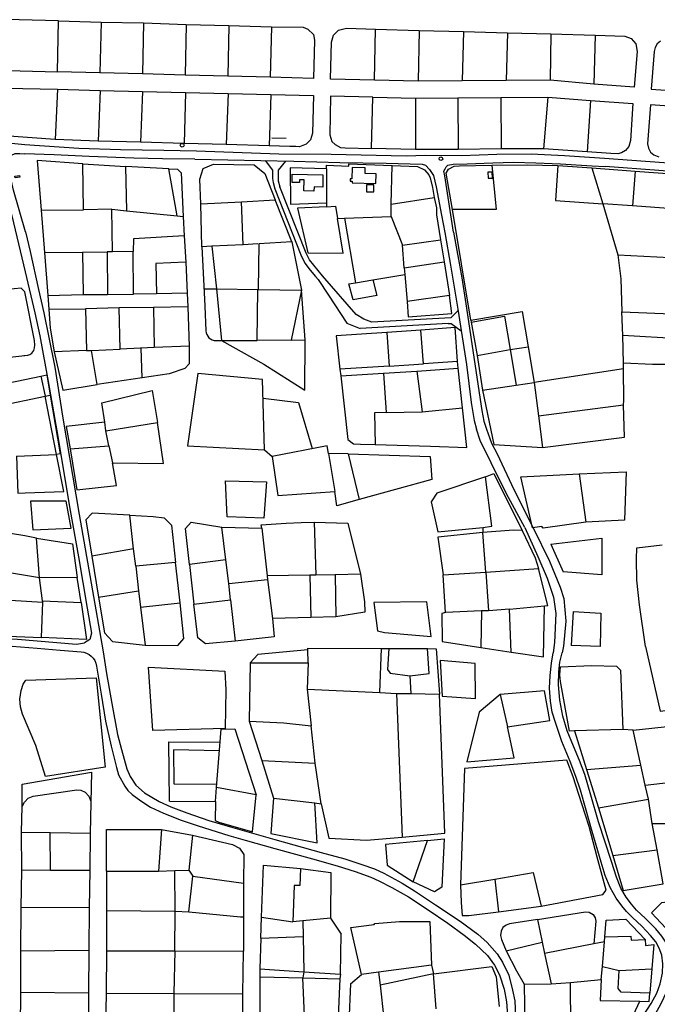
# Model space of a CAD drawing. Header units: metres. Extents: x 19327 to 24000, y 12000 to 18751.
# Tile 37 of 41: x 21747 to 22120, y 17794 to 18371. Entities that reach past the tile are written whole.
import ezdxf

# ---------------------------------------------------------------- set-up
doc = ezdxf.new("R2010")
doc.units = ezdxf.units.M
doc.layers.add('Keyplan-sh1$0$10-WEG', color=254, linetype='CONTINUOUS')
doc.layers.add('Keyplan-sh1$0$20-KAVEL', color=254, linetype='CONTINUOUS')

msp = doc.modelspace()

# ---------------------------------------------------------------- linework, layer by layer
at = {"layer": 'Keyplan-sh1$0$10-WEG'}
for p, q in [((21896.24, 18271.81), (21911.52, 18233)), ((21914.61, 18234.03), (21899.22, 18272.85)), ((21853.57, 18237.71), (21854.92, 18211.11)), ((21911.52, 18233), (21913.97, 18228.21)), ((21916.62, 18230.05), (21914.61, 18234.03)), ((21924.17, 18220.68), (21916.62, 18230.05)), ((21750.19, 18223.04), (21755.85, 18199.18)), ((21913.97, 18228.21), (21916.9, 18224.05)), ((21916.9, 18224.05), (21920.14, 18220.42)), ((21920.14, 18220.42), (21921.69, 18218.63)), ((21921.69, 18218.63), (21927.77, 18209.46)), ((21943.95, 18198.09), (21924.17, 18220.68)), ((21854.82, 18213.21), (21862.07, 18213.11)), ((21854.92, 18211.11), (21855.31, 18203.01)), ((21927.77, 18209.46), (21938.55, 18193.02)), ((22003.65, 18200.48), (21999.4, 18196.16)), ((21948.33, 18195.46), (21943.95, 18198.09)), ((21953.15, 18193.6), (21948.33, 18195.46)), ((21999.4, 18196.16), (21953.15, 18193.6)), ((21938.55, 18193.02), (21946.36, 18189.95)), ((21997.8, 18192.82), (21946.36, 18189.95)), ((21997.8, 18192.82), (21999.6, 18192.91)), ((21999.6, 18192.91), (22005.46, 18188.65)), ((21781.78, 18081.09), (21795.75, 18000.51)), ((22042.73, 18073.33), (22050.39, 18056.49)), ((22047.49, 18073.1), (22057.12, 18053.7)), ((22050.39, 18056.49), (22055.84, 18043.71)), ((22057.12, 18053.7), (22063.39, 18038.49)), ((22055.84, 18043.71), (22059.56, 18032.56)), ((22063.39, 18038.49), (22065.48, 18031.75)), ((22059.56, 18032.56), (22060.84, 18023.04)), ((22065.48, 18031.75), (22066.64, 18018.62)), ((22060.84, 18023.04), (22060.14, 18006.08)), ((22060.14, 18006.08), (22059.25, 18000)), ((21861.59, 17912.93), (21861.45, 17901.87)), ((21883.14, 17895.15), (21885.29, 17916.83)), ((21861.45, 17901.87), (21863.51, 17900.86)), ((21863.51, 17900.86), (21883.14, 17895.15))]:
    msp.add_line(p, q, dxfattribs=at)
for points in [[(21713.27, 18349.85), (21710.45, 18310.35), (21710.62, 18307.2), (21711.78, 18304.88), (21713.77, 18302.89), (21717.09, 18301.56), (21721.4, 18300.56), (21731.68, 18299.9), (21738.15, 18298.9), (21749.88, 18297.76)], [(21683.75, 18298.9), (21722.31, 18295), (21724.63, 18294.01), (21727.12, 18291.52), (21729.94, 18288.53), (21732.92, 18284.55), (21735.08, 18280.23), (21738.06, 18271.93), (21742.38, 18256), (21750.19, 18223.04)], [(21750.25, 18246.47), (21743.37, 18270.94), (21740.72, 18282.22), (21740.22, 18286.21), (21740.55, 18289.19), (21742.21, 18291.52), (21744.37, 18292.51), (21747.02, 18292.51), (21749.83, 18292.31)], [(21982.51, 18286.12), (21984.52, 18285.51), (21986.91, 18283.11), (21989.13, 18279.6), (21990.79, 18272.95), (21993.92, 18256.33), (21995.86, 18246.09)], [(22000.84, 18246.27), (21995.77, 18279.41), (21995.22, 18282), (21995.95, 18283.47), (21996.69, 18284.58), (21997.69, 18285.56)], [(21750.25, 18246.47), (21753.04, 18234.93), (21757.99, 18212.7), (21761.06, 18199.18)], [(21995.86, 18246.09), (21999.18, 18227.07), (22003.52, 18201.32)], [(22000.84, 18246.27), (22005.82, 18219.69), (22008.5, 18201.87)], [(22003.52, 18201.32), (22008.5, 18168.82), (22011.27, 18146.67), (22013.11, 18135.96), (22014.34, 18130.99)], [(22008.5, 18201.87), (22013.66, 18167.9), (22017.54, 18141.87), (22018.65, 18135.59), (22020.22, 18130.99)], [(21755.85, 18199.18), (21758.79, 18185.61), (21763.65, 18158.91), (21768.74, 18130), (21776.44, 18083.29)], [(21761.06, 18199.18), (21764.06, 18184.62), (21767.53, 18167.35), (21772.22, 18137.36), (21781.78, 18081.09)], [(22042.73, 18073.33), (22031.97, 18093.08), (22022.97, 18111.22), (22016.47, 18124.36), (22014.34, 18130.99)], [(22020.22, 18130.99), (22023.22, 18122.73), (22026.47, 18116.48), (22036.22, 18095.58), (22047.49, 18073.1)], [(21776.44, 18083.29), (21781.37, 18056.15), (21786.44, 18026.14), (21788.9, 18011.47), (21787.95, 18007.77), (21784.93, 18005.85)], [(21637.81, 18024.41), (21645.53, 18022.38), (21651.53, 18020.1), (21660.28, 18016.54), (21665.03, 18015.26), (21678.52, 18013.17), (21701.8, 18011.28), (21724.31, 18009.22), (21745.7, 18007.9), (21780.21, 18005.09), (21784.93, 18005.85)], [(22066.64, 18018.62), (22065.24, 18003.93), (22064.47, 18000)], [(21795.75, 18000.51), (21797.7, 17987.94), (21800.81, 17970.25), (21804.28, 17952.11), (21806.47, 17943.44)], [(22072.53, 17927.52), (22069.3, 17936.26), (22064.41, 17948.11), (22060.61, 17959.21), (22058.76, 17965.3), (22057.78, 17971.6), (22057.13, 17979.22), (22057.46, 17986.72), (22058.22, 17994.01), (22059.25, 18000)], [(22077.74, 17928.72), (22074.73, 17936.91), (22071.26, 17945.4), (22067.56, 17954.2), (22064.85, 17962.9), (22063.22, 17972.26), (22062.46, 17981.17), (22062.56, 17988.79), (22063.27, 17994.46), (22064.47, 18000)], [(21800.58, 17945.29), (21803.54, 17932.85), (21804.84, 17928.61), (21808.54, 17921.97), (21810.28, 17919.36), (21812.77, 17917.08), (21817.77, 17913.27), (21823.53, 17909.68), (21831.14, 17905.99), (21841.46, 17901.96), (21851.46, 17898.7), (21869.28, 17893.04)], [(21806.47, 17943.44), (21809.62, 17931.98), (21811.58, 17927.63), (21814.84, 17922.52), (21820.06, 17918.06), (21828.53, 17912.95), (21835.49, 17909.79), (21844.72, 17906.2), (21857.65, 17901.85), (21871.78, 17897.61)], [(22102.01, 17856.86), (22098.93, 17862.16), (22096.32, 17868.58), (22093.39, 17877.82), (22085.89, 17900.99), (22081.33, 17916.54), (22077.74, 17928.72)], [(22096.14, 17856.31), (22092.74, 17862.6), (22089.7, 17869.56), (22087.3, 17877.28), (22082.2, 17895.33), (22078.5, 17907.84), (22075.24, 17919.47), (22072.53, 17927.52)], [(21871.78, 17897.61), (21896.34, 17890.67), (21923.5, 17883.06), (21937.2, 17879.25), (21947.19, 17875.99), (21954.69, 17873.49), (21960.12, 17870.99), (21970.77, 17865.01), (21978.05, 17860.55)], [(21869.28, 17893.04), (21878.95, 17890.24), (21896.23, 17885.34), (21918.4, 17879.36), (21932.74, 17875.23), (21943.28, 17871.86), (21952.52, 17868.6), (21957.19, 17866.53), (21964.8, 17862.62), (21974.58, 17857.07)], [(21978.05, 17860.55), (21990.44, 17852.47), (22004.79, 17842.79), (22015.22, 17835.29), (22020.65, 17830.29), (22026.52, 17823.65), (22029.67, 17818.87), (22033.26, 17811.26), (22035.54, 17802.45), (22036.74, 17796.25)], [(21974.58, 17857.07), (21985.99, 17849.43), (21997.51, 17841.71), (22007.07, 17834.53), (22013.81, 17829.42), (22020.76, 17822.78), (22025, 17817.02), (22027.83, 17811.36), (22030.54, 17802.99), (22031.85, 17795.6)], [(22112.43, 17787.98), (22116.68, 17794.65), (22119.94, 17800.63), (22122, 17806.18), (22123.31, 17812.27), (22123.52, 17817.82), (22122.87, 17822.93), (22121.24, 17827.06), (22119.29, 17830.65), (22116.24, 17834.35), (22111.24, 17839.89), (22105.7, 17845), (22102.12, 17848.48), (22099.51, 17851.75), (22096.14, 17856.31)], [(22119.28, 17788.52), (22122.55, 17794.65), (22125.81, 17801.61), (22128.2, 17808.68), (22128.96, 17814.45), (22128.74, 17820.43), (22127.33, 17825.76), (22125.7, 17829.89), (22122.98, 17834.13), (22119.39, 17838.26), (22113.42, 17844.35), (22108.09, 17849.25), (22105.05, 17852.73), (22102.01, 17856.86)], [(22036.74, 17796.25), (22037.26, 17786.98), (22037.81, 17765.67), (22038.24, 17733.91)], [(22031.85, 17795.6), (22032.48, 17787.53), (22032.81, 17774.8), (22033.35, 17751.86), (22033.46, 17734.02)]]:
    msp.add_lwpolyline(points, dxfattribs=at)
for points in [[(21855.31, 18202.94), (21855.88, 18188.62, 0.403971), (21861.91, 18182.86), (21865.02, 18182.88)], [(21638.62, 18019.89), (21657.54, 18013.16), (21662.76, 18011.25), (21681.57, 18007.16), (21691.58, 18006.72), (21713.25, 18005.46), (21737.63, 18004.33), (21757.14, 18002.64), (21770.65, 18001.52), (21782.85, 18000.56, -0.344707), (21791.94, 17992.24), (21794.69, 17975.68), (21797.23, 17959.96), (21800.58, 17945.29)]]:
    msp.add_lwpolyline(points, format="xyb", dxfattribs=at)
at = {"layer": 'Keyplan-sh1$0$20-KAVEL'}
for p, q in [((21768.98, 18340.26), (21769.67, 18370.07)), ((21769.67, 18370.07), (21794.66, 18369.34)), ((21794.66, 18369.34), (21793.93, 18339.65)), ((21794.66, 18369.34), (21819.49, 18368.86)), ((21819.49, 18368.86), (21818.81, 18338.99)), ((21819.49, 18368.86), (21844.46, 18368.05)), ((21844.46, 18368.05), (21843.8, 18338.38)), ((21844.46, 18368.05), (21869.31, 18367.43)), ((21869.31, 18367.43), (21868.87, 18337.7)), ((21869.31, 18367.43), (21894.33, 18366.7)), ((21894.33, 18366.7), (21893.66, 18337.16)), ((21954.62, 18335.46), (21955.23, 18365.18)), ((21955.23, 18365.18), (21980.8, 18364.54)), ((21980.8, 18364.54), (21980.15, 18334.81)), ((21980.8, 18364.54), (22006.69, 18363.9)), ((22006.69, 18363.9), (22006.03, 18334.95)), ((22006.69, 18363.9), (22032.47, 18363.1)), ((22032.47, 18363.1), (22031.67, 18335.18)), ((22032.47, 18363.1), (22057.98, 18362.43)), ((22057.98, 18362.43), (22057.45, 18335.41)), ((22057.98, 18362.43), (22083.9, 18361.75)), ((22083.9, 18361.75), (22083.05, 18333.11)), ((22120.2, 18356.65), (22118.9, 18354.51)), ((22122.09, 18358.28), (22120.2, 18356.65)), ((22118.32, 18352.08), (22116.63, 18330.13)), ((22118.9, 18354.51), (22118.32, 18352.08)), ((21793.93, 18339.65), (21768.98, 18340.26)), ((21818.81, 18338.99), (21793.93, 18339.65)), ((21843.8, 18338.38), (21818.81, 18338.99)), ((21868.87, 18337.7), (21843.8, 18338.38)), ((21893.66, 18337.16), (21868.87, 18337.7)), ((21980.15, 18334.81), (21954.62, 18335.46)), ((22006.03, 18334.95), (21980.15, 18334.81)), ((22031.67, 18335.18), (22006.03, 18334.95)), ((22057.45, 18335.41), (22031.67, 18335.18)), ((22083.05, 18333.11), (22057.45, 18335.41)), ((21738.57, 18330.72), (21768.99, 18330.02)), ((21768.99, 18330.02), (21767.68, 18300.7)), ((21768.99, 18330.02), (21794, 18329.4)), ((21794, 18329.4), (21792.96, 18299.56)), ((21794, 18329.4), (21818.81, 18328.69)), ((21818.81, 18328.69), (21817.74, 18298.98)), ((21818.81, 18328.69), (21844.06, 18328.08)), ((21844.06, 18328.08), (21843.21, 18298.3)), ((21844.06, 18328.08), (21869.04, 18327.65)), ((21869.04, 18327.65), (21867.89, 18297.63)), ((21869.04, 18327.65), (21893.9, 18326.91)), ((21893.9, 18326.91), (21892.95, 18296.87)), ((22116.63, 18330.13), (22146.55, 18327.88)), ((21952.97, 18295.37), (21953.78, 18325.36)), ((21953.78, 18325.36), (21978.62, 18324.83)), ((21978.62, 18324.83), (22003.46, 18324.93)), ((21978.62, 18324.83), (21978.62, 18294.72)), ((22003.46, 18324.93), (22028.71, 18325.2)), ((22003.46, 18324.93), (22003.66, 18294.84)), ((22028.71, 18325.2), (22056.24, 18325.34)), ((22028.71, 18325.2), (22028.84, 18295.1)), ((22056.24, 18325.34), (22053.69, 18295.23)), ((22056.24, 18325.34), (22081.22, 18323.55)), ((22081.22, 18323.55), (22079.14, 18293.4)), ((21767.68, 18300.7), (21737.95, 18302.84)), ((21792.96, 18299.56), (21767.68, 18300.7)), ((21817.74, 18298.98), (21792.96, 18299.56)), ((21843.21, 18298.3), (21817.74, 18298.98)), ((21867.89, 18297.63), (21843.21, 18298.3)), ((21892.95, 18296.87), (21867.89, 18297.63)), ((21894.61, 18301.61), (21903.01, 18301.46)), ((21978.62, 18294.72), (21952.97, 18295.37)), ((22003.66, 18294.84), (21978.62, 18294.72)), ((22028.84, 18295.1), (22003.66, 18294.84)), ((22053.69, 18295.23), (22028.84, 18295.1)), ((22079.14, 18293.4), (22053.69, 18295.23)), ((21783.81, 18286.33), (21808.97, 18284.81)), ((21784.27, 18259.51), (21783.81, 18286.33)), ((21890.64, 18288.25), (21894.95, 18282.74)), ((21902.56, 18287.98), (21898.28, 18282.69)), ((21808.97, 18284.81), (21809.39, 18258.89)), ((21834.18, 18283.53), (21808.97, 18284.81)), ((21839.2, 18255.98), (21834.18, 18283.53)), ((21894.95, 18282.74), (21894.97, 18277.81)), ((21898.28, 18282.69), (21898.35, 18276.36)), ((21926.63, 18283.4), (21926.48, 18263.5)), ((21964.36, 18262.84), (21965.01, 18285.32)), ((22062, 18285.42), (22081.92, 18283.94)), ((22081.92, 18283.94), (22107.2, 18282.09)), ((22081.92, 18283.94), (22088.39, 18262.91)), ((22107.2, 18282.09), (22105.72, 18261.78)), ((21894.97, 18277.81), (21895.26, 18275.46)), ((21895.26, 18275.46), (21896.24, 18271.81)), ((21898.35, 18276.36), (21899.22, 18272.85)), ((21852.9, 18262.95), (21876.77, 18264.16)), ((21876.77, 18264.16), (21896.5, 18265.26)), ((21877.75, 18239.02), (21876.77, 18264.16)), ((21906.34, 18240.7), (21896.5, 18265.26)), ((21926.48, 18263.5), (21926.59, 18261.24)), ((21964.36, 18262.84), (21989.67, 18266.56)), ((21759.42, 18259.21), (21784.27, 18259.51)), ((21759.42, 18259.21), (21761.46, 18234.39)), ((21800.95, 18259.78), (21784.27, 18259.51)), ((21800.95, 18259.78), (21809.39, 18258.89)), ((21801.31, 18234.79), (21800.95, 18259.78)), ((21809.39, 18258.89), (21839.2, 18255.98)), ((21964.34, 18255.6), (21964.36, 18262.84)), ((22010.99, 18194.76), (22000.38, 18259.66)), ((22105.72, 18261.78), (22088.39, 18262.91)), ((22088.39, 18262.91), (22097.05, 18233.17)), ((22129.39, 18260.07), (22105.72, 18261.78)), ((21839.2, 18255.98), (21842.68, 18255.6)), ((21842.68, 18255.6), (21843.22, 18244.15)), ((21933.01, 18254.45), (21937.09, 18254.64)), ((21937.09, 18254.64), (21964.34, 18255.6)), ((21937.09, 18254.64), (21943.61, 18216.68)), ((21964.34, 18255.6), (21971.14, 18238.7)), ((21843.22, 18244.15), (21844.16, 18228.72)), ((21906.34, 18240.7), (21886.94, 18239.57)), ((21906.34, 18240.7), (21911.84, 18212.43)), ((21971.14, 18238.7), (21993.33, 18241.81)), ((21993.33, 18241.81), (21995.42, 18229.07)), ((21761.46, 18234.39), (21783.67, 18234.66)), ((21761.46, 18234.39), (21763.48, 18209.25)), ((21783.67, 18234.66), (21798.15, 18234.79)), ((21783.67, 18234.66), (21784.07, 18209.76)), ((21798.15, 18234.79), (21798.27, 18209.84)), ((21801.31, 18234.79), (21798.15, 18234.79)), ((21813.42, 18234.97), (21801.31, 18234.79)), ((21813.5, 18210.09), (21813.42, 18234.97)), ((21877.75, 18239.02), (21859.41, 18238.22)), ((21859.41, 18238.22), (21862.07, 18213.11)), ((21886.44, 18239.54), (21877.75, 18239.02)), ((21886.94, 18239.57), (21886.46, 18212.75)), ((21972.04, 18225.4), (21971.14, 18238.7)), ((21844.16, 18228.72), (21844.93, 18210.63)), ((21972.04, 18225.4), (21995.42, 18229.07)), ((21995.42, 18229.07), (21998.53, 18209.26)), ((22097.05, 18233.17), (22127.66, 18231.42)), ((21972.04, 18225.4), (21972.43, 18221.53)), ((21943.61, 18216.68), (21953.6, 18218.42)), ((21953.6, 18218.42), (21972.43, 18221.53)), ((21972.43, 18221.53), (21973.72, 18205.66)), ((21862.07, 18213.11), (21886.46, 18212.75)), ((21862.07, 18213.11), (21865.02, 18182.88)), ((21885.9, 18182.98), (21886.3, 18212.79)), ((21886.46, 18212.75), (21911.84, 18212.43)), ((21911.98, 18212.38), (21905.79, 18183.19)), ((21914.01, 18183.24), (21911.98, 18212.38)), ((21763.48, 18209.25), (21784.07, 18209.76)), ((21763.48, 18209.25), (21764.06, 18201.28)), ((21784.07, 18209.76), (21798.27, 18209.84)), ((21798.27, 18209.84), (21813.5, 18210.09)), ((21826.98, 18210.31), (21813.5, 18210.09)), ((21844.93, 18210.63), (21826.98, 18210.31)), ((21844.93, 18210.63), (21845.32, 18202.54)), ((21998.53, 18209.26), (21973.72, 18205.66)), ((21764.06, 18201.28), (21785.49, 18201.4)), ((21805.26, 18201.97), (21785.49, 18201.4)), ((21785.49, 18201.4), (21785.96, 18177.09)), ((21825.29, 18202.24), (21805.26, 18201.97)), ((21805.85, 18177.88), (21805.26, 18201.97)), ((21845.32, 18202.54), (21825.29, 18202.24)), ((21825.29, 18202.24), (21825.73, 18178.73)), ((22099.45, 18199.74), (22136.69, 18198.23)), ((22100, 18185.9), (22099.45, 18199.74)), ((22010.99, 18194.76), (22011.17, 18193.66)), ((21981.75, 18188.95), (21961.9, 18187.59)), ((21983.26, 18169.22), (21981.75, 18188.95)), ((22011.17, 18193.66), (22014.68, 18174.09)), ((21865.02, 18182.88), (21885.9, 18182.98)), ((21905.79, 18183.19), (21885.9, 18182.98)), ((21905.79, 18183.19), (21914.01, 18183.24)), ((21961.9, 18187.59), (21963.31, 18167.79)), ((22134.01, 18183.75), (22100, 18185.9)), ((22100.4, 18169.54), (22100, 18185.9)), ((21785.96, 18177.09), (21767.13, 18176.32)), ((21785.96, 18177.09), (21788.94, 18177.12)), ((21788.94, 18177.12), (21805.85, 18177.88)), ((21825.73, 18178.73), (21805.85, 18177.88)), ((22014.68, 18174.09), (22034.19, 18177.57)), ((22034.19, 18177.57), (22044.57, 18179.26)), ((22034.19, 18177.57), (22037.67, 18156.82)), ((22044.57, 18179.26), (22048.14, 18158.23)), ((21721.32, 18171.05), (21749.94, 18174.08)), ((21749.32, 18174.02), (21749.94, 18174.08)), ((22014.68, 18174.09), (22017.86, 18153.83)), ((21963.31, 18167.79), (21934.37, 18166.1)), ((21934.37, 18166.1), (21934.89, 18162.18)), ((21959.98, 18163.84), (21979.54, 18164.95)), ((21963.31, 18167.79), (21983.26, 18169.22)), ((21979.54, 18164.95), (22003.7, 18166.61)), ((21979.54, 18164.95), (21982.49, 18141.13)), ((22003.33, 18170.67), (21983.26, 18169.22)), ((22003.7, 18166.61), (22003.33, 18170.67)), ((22006.1, 18143.53), (22003.7, 18166.61)), ((22100.51, 18166.29), (22048.14, 18158.23)), ((22100.51, 18166.29), (22100.4, 18169.54)), ((22100.59, 18147.67), (22100.51, 18166.29)), ((21726.59, 18155.21), (21750, 18160.12)), ((21750, 18160.12), (21759.4, 18162.01)), ((21759.4, 18162.01), (21762.81, 18162.87)), ((21759.4, 18162.01), (21761.81, 18150.31)), ((21762.81, 18162.87), (21764.82, 18150.95)), ((21934.89, 18162.18), (21959.98, 18163.84)), ((21959.98, 18163.84), (21961.44, 18140.73)), ((22017.86, 18153.83), (22037.67, 18156.82)), ((22037.67, 18156.82), (22048.14, 18158.23)), ((22048.14, 18158.23), (22050.7, 18138.86)), ((21729.07, 18143.38), (21761.81, 18150.31)), ((21761.81, 18150.31), (21764.82, 18150.95)), ((21768.39, 18116.22), (21761.81, 18150.31)), ((21764.82, 18150.95), (21770.61, 18116.47)), ((21889.4, 18149.08), (21910.26, 18146.65)), ((22100.54, 18145.23), (22100.59, 18147.67)), ((21910.26, 18146.65), (21918.22, 18119.59)), ((21982.49, 18141.13), (22006.1, 18143.53)), ((22050.7, 18138.86), (22100.54, 18145.23)), ((22101.11, 18126.25), (22100.54, 18145.23)), ((21961.44, 18140.73), (21982.49, 18141.13)), ((22050.7, 18138.86), (22053.11, 18120.19)), ((21797.45, 18130.08), (21796.7, 18135.08)), ((21797.45, 18130.08), (21827.6, 18134.95)), ((21799.11, 18121.29), (21797.45, 18130.08)), ((22053.11, 18120.19), (22101.11, 18126.25)), ((21776.5, 18119.42), (21799.11, 18121.29)), ((21799.11, 18121.29), (21801.24, 18111.17)), ((21890.18, 18118.92), (21894.66, 18115.01)), ((21744.99, 18115.14), (21768.39, 18116.22)), ((21770.61, 18116.47), (21768.39, 18116.22)), ((21927.82, 18116.73), (21931.44, 18094.44)), ((21939.27, 18116.47), (21927.82, 18116.73)), ((21939.27, 18116.47), (21945.7, 18089.7)), ((22074.41, 18104.88), (22078.34, 18076.45)), ((21813.64, 18060.79), (21811.32, 18080.61)), ((21865.24, 18073.59), (21888.61, 18073)), ((21867.64, 18054.45), (21865.24, 18073.59)), ((21888.61, 18073), (21891.88, 18045.05)), ((21919.41, 18076.57), (21920.36, 18045.48)), ((22018.09, 18073.43), (22018.13, 18070.54)), ((21749.87, 18068.46), (21741.51, 18069.85)), ((21756.83, 18067.19), (21749.87, 18068.46)), ((21758.56, 18043.86), (21756.83, 18067.19)), ((22018.13, 18070.54), (21991.72, 18067.76)), ((21991.72, 18067.76), (21994.92, 18045.57)), ((22036, 18071.82), (22018.13, 18070.54)), ((22019.87, 18047.2), (22018.13, 18070.54)), ((22041.11, 18071.7), (22036, 18071.82)), ((22041.11, 18071.7), (22048.77, 18055.56)), ((22057.84, 18063.53), (22087.76, 18067.17)), ((22087.76, 18067.17), (22087.76, 18045.69)), ((22057.84, 18063.53), (22065.08, 18047.44)), ((22108.04, 18054.9), (22108.32, 18061.47)), ((22108.32, 18061.47), (22123.12, 18063.29)), ((21813.64, 18060.79), (21789.18, 18056.56)), ((21789.18, 18056.56), (21793.01, 18032.58)), ((21814.96, 18050.69), (21813.64, 18060.79)), ((22048.77, 18055.56), (22050.74, 18049.29)), ((21838.2, 18052.86), (21814.96, 18050.69)), ((21814.96, 18050.69), (21816.57, 18036.28)), ((21840.88, 18029.22), (21838.2, 18052.86)), ((21867.64, 18054.45), (21846.32, 18051.73)), ((21846.32, 18051.73), (21848.95, 18028.5)), ((21869.34, 18040.5), (21867.64, 18054.45)), ((22108.32, 18042.46), (22108.04, 18054.9)), ((21758.56, 18043.86), (21742.05, 18046.66)), ((21780.52, 18044.11), (21758.56, 18043.86)), ((21760.27, 18030.44), (21758.56, 18043.86)), ((21782.98, 18029.51), (21780.52, 18044.11)), ((21916.71, 18045.48), (21891.88, 18045.05)), ((21891.88, 18045.05), (21892.02, 18042.99)), ((21916.71, 18045.48), (21917.35, 18020.66)), ((21920.36, 18045.48), (21916.71, 18045.48)), ((21931.59, 18045.65), (21920.36, 18045.48)), ((21946.45, 18046.12), (21931.59, 18045.65)), ((21931.59, 18045.65), (21932.06, 18021.15)), ((21994.92, 18045.57), (22019.87, 18047.2)), ((21996.31, 18023.62), (21994.92, 18045.57)), ((22019.87, 18047.2), (22050.74, 18049.29)), ((22019.87, 18047.2), (22021.38, 18024.66)), ((22056.19, 18027.68), (22050.74, 18049.29)), ((22087.76, 18045.69), (22065.08, 18047.44)), ((21869.34, 18040.5), (21892.02, 18042.99)), ((21870.29, 18030.94), (21869.34, 18040.5)), ((21892.02, 18042.99), (21894.85, 18020.14)), ((22109.85, 18028.06), (22108.32, 18042.46)), ((21793.01, 18032.58), (21816.57, 18036.28)), ((21816.57, 18036.28), (21817.71, 18026.72)), ((21741.3, 18030.91), (21760.4, 18029.72)), ((21759.62, 18008.95), (21760.4, 18029.72)), ((21760.4, 18029.72), (21760.27, 18030.44)), ((21760.27, 18030.44), (21782.98, 18029.51)), ((21817.71, 18026.72), (21840.88, 18029.22)), ((21817.71, 18026.72), (21820.35, 18004.42)), ((21848.95, 18028.5), (21870.29, 18030.94)), ((21870.29, 18030.94), (21873.12, 18006.81)), ((21985.21, 18029.86), (21954.36, 18029.46)), ((22033.73, 18025.63), (22054.22, 18027.45)), ((22053.52, 17997.72), (22054.22, 18027.45)), ((22054.22, 18027.45), (22056.19, 18027.68)), ((22113.34, 18003.59), (22109.85, 18028.06)), ((21932.06, 18021.15), (21917.35, 18020.66)), ((21996.31, 18023.62), (21994.14, 18023)), ((21994.14, 18023), (21994.22, 18006.55)), ((22017.25, 18024.48), (21996.31, 18023.62)), ((22017.25, 18024.48), (22016.97, 18003.18)), ((22021.38, 18024.66), (22017.25, 18024.48)), ((22033.73, 18025.63), (22021.38, 18024.66)), ((22034.7, 18000.3), (22033.73, 18025.63)), ((22071.05, 18024.2), (22069.89, 18004.34)), ((22071.05, 18024.2), (22087.18, 18023.27)), ((22087.18, 18023.27), (22086.83, 18003.64)), ((21917.35, 18020.66), (21894.85, 18020.14)), ((21740.26, 18009.75), (21759.62, 18008.95)), ((21994.22, 18006.55), (22016.97, 18003.18)), ((22086.83, 18003.64), (22069.89, 18004.34)), ((21915.79, 17994.05), (21915.62, 18001.68)), ((21957.73, 17976.76), (21958.77, 18002.48)), ((21958.77, 18002.48), (21963.05, 18002.48)), ((21963.05, 18002.48), (21985.72, 18002.46)), ((22016.97, 18003.18), (22034.7, 18000.3)), ((22034.7, 18000.3), (22053.52, 17997.72)), ((21881.88, 17994.05), (21881.34, 17959.9)), ((21881.88, 17994.05), (21915.79, 17994.05)), ((21915.79, 17994.05), (21915.24, 17978.71)), ((22013.83, 17973.22), (22013.61, 17993.66)), ((21975.36, 17986.59), (21975.9, 17976.15)), ((21747.87, 17977.83), (21748.96, 17981.57)), ((21748.96, 17981.57), (21750.51, 17983.91)), ((21750.51, 17983.91), (21791.61, 17985.31)), ((21791.61, 17985.31), (21797.06, 17933.11)), ((21746.93, 17972.85), (21747.87, 17977.83)), ((21915.24, 17978.71), (21957.73, 17976.76)), ((21915.24, 17978.71), (21917.52, 17957.18)), ((21957.73, 17976.76), (21967.54, 17976.15)), ((21967.54, 17976.15), (21970.92, 17892.05)), ((21967.54, 17976.15), (21975.9, 17976.15)), ((21975.9, 17976.15), (21992.64, 17975.83)), ((22028.15, 17975.6), (22032.5, 17956.67)), ((21747.4, 17968.33), (21746.93, 17972.85)), ((21748.49, 17964.12), (21747.4, 17968.33)), ((21756.43, 17945.74), (21748.49, 17964.12)), ((21881.34, 17959.9), (21888.72, 17936.96)), ((21867.3, 17955.61), (21824.81, 17954.41)), ((21862.21, 17921.02), (21864.83, 17955.28)), ((21864.83, 17955.28), (21872.83, 17955.47)), ((21872.83, 17955.47), (21885.29, 17916.83)), ((21919.9, 17935.33), (21917.52, 17957.18)), ((22099.98, 17955.15), (22071.73, 17954.28)), ((22071.73, 17954.28), (22078.74, 17931.66)), ((22106.12, 17954.61), (22099.98, 17955.15)), ((22110.57, 17934.27), (22106.12, 17954.61)), ((21834.3, 17947.94), (21864.25, 17947.61)), ((21834.63, 17913.14), (21834.3, 17947.94)), ((21761.96, 17927.51), (21756.43, 17945.74)), ((21863.86, 17942.61), (21837.02, 17943.15)), ((21837.02, 17943.15), (21837.13, 17923.25)), ((21888.72, 17936.96), (21895.45, 17914.88)), ((21888.72, 17936.96), (21919.9, 17935.33)), ((21923.49, 17911.62), (21919.9, 17935.33)), ((22078.74, 17931.66), (22110.57, 17934.27)), ((22113.18, 17922.53), (22110.57, 17934.27)), ((21748.4, 17923.14), (21788.94, 17930.13)), ((21797.06, 17933.11), (21761.96, 17927.51)), ((21788.94, 17930.13), (21788.1, 17894.44)), ((22078.74, 17931.66), (22085.8, 17909.15)), ((21748.33, 17909.9), (21748.4, 17923.14)), ((21837.13, 17923.25), (21862.36, 17923.04)), ((22113.18, 17922.53), (22138.28, 17925.35)), ((21754.74, 17915.97), (21780.39, 17919.78)), ((21780.39, 17919.78), (21782.78, 17919.56)), ((21782.78, 17919.56), (21785.17, 17918.37)), ((21785.17, 17918.37), (21787.34, 17915.97)), ((21861.59, 17912.93), (21862.21, 17921.02)), ((21885.29, 17916.83), (21862.21, 17921.02)), ((22115.03, 17914.37), (22113.18, 17922.53)), ((21748.33, 17909.9), (21749.77, 17912.53)), ((21749.77, 17912.53), (21751.92, 17914.79)), ((21751.92, 17914.79), (21754.74, 17915.97)), ((21787.34, 17915.97), (21788.54, 17913.04)), ((21834.63, 17913.14), (21861.59, 17912.93)), ((21895.45, 17914.88), (21919.69, 17912.06)), ((21919.69, 17912.06), (21923.49, 17911.62)), ((22085.8, 17909.15), (22115.03, 17914.37)), ((22117.25, 17899.96), (22115.03, 17914.37)), ((21748.02, 17894.94), (21748.33, 17909.9)), ((22085.8, 17909.15), (22094.21, 17881.26)), ((22117.25, 17899.96), (22147.02, 17899.96)), ((22120.07, 17884.63), (22117.25, 17899.96)), ((21748.02, 17894.94), (21764.85, 17894.77)), ((21748.09, 17872.78), (21748.02, 17894.94)), ((21764.96, 17872.58), (21764.85, 17894.77)), ((21764.85, 17894.77), (21788.1, 17894.44)), ((21788.1, 17894.44), (21787.99, 17872.47)), ((21830.01, 17896.5), (21828.16, 17872.03)), ((21830.01, 17896.5), (21848.09, 17893.13)), ((21848.09, 17893.13), (21845.89, 17872.73)), ((21848.09, 17893.13), (21871.46, 17887.76)), ((21977.21, 17865.77), (21985.68, 17890.02)), ((21871.46, 17887.76), (21875.56, 17885.59)), ((21875.56, 17885.59), (21878.24, 17881.8)), ((22094.21, 17881.26), (22120.07, 17884.63)), ((22123.44, 17865.81), (22120.07, 17884.63)), ((21878.24, 17881.8), (21877.97, 17865.13)), ((21747.71, 17850.69), (21748.09, 17872.78)), ((21764.96, 17872.58), (21748.09, 17872.78)), ((21787.99, 17872.47), (21764.96, 17872.58)), ((21787.99, 17872.47), (21787.67, 17850.76)), ((21797.74, 17872.03), (21797.79, 17849.09)), ((21797.74, 17872.03), (21828.16, 17872.03)), ((21828.16, 17872.03), (21837.84, 17872.47)), ((21837.84, 17872.47), (21845.89, 17872.73)), ((21837.89, 17848.76), (21837.84, 17872.47)), ((21845.89, 17872.73), (21848.24, 17869.15)), ((21911.32, 17873.62), (21929.14, 17871.23)), ((21929.14, 17871.23), (21928.96, 17844.49)), ((21846.04, 17848.22), (21848.24, 17869.15)), ((21848.24, 17869.15), (21877.97, 17865.13)), ((21877.97, 17865.13), (21877.88, 17845.28)), ((22005.07, 17864.17), (22025.06, 17867.33)), ((22025.06, 17867.33), (22027.24, 17848.19)), ((21747.68, 17825.54), (21747.71, 17850.69)), ((21787.67, 17850.76), (21747.71, 17850.69)), ((21787.67, 17850.76), (21787.45, 17825.74)), ((21797.79, 17849.09), (21797.68, 17825.38)), ((21797.79, 17849.09), (21837.89, 17848.76)), ((21837.67, 17825.49), (21837.89, 17848.76)), ((21837.89, 17848.76), (21846.04, 17848.22)), ((21846.04, 17848.22), (21876.14, 17845.39)), ((22027.24, 17848.19), (22052.23, 17851.56)), ((21876.14, 17845.39), (21877.88, 17845.28)), ((21877.88, 17845.28), (21877.88, 17825.27)), ((21888.17, 17832.95), (21888.5, 17845.24)), ((21888.5, 17845.24), (21906.86, 17842.52)), ((21912.74, 17843), (21906.86, 17842.52)), ((21928.96, 17844.49), (21912.74, 17843)), ((21912.74, 17843), (21912.96, 17833.92)), ((21928.96, 17844.49), (21935.06, 17835.14)), ((22050.05, 17843.8), (22052.87, 17830.43)), ((21888.17, 17832.95), (21887.57, 17814.96)), ((21888.17, 17832.95), (21912.96, 17833.92)), ((21912.96, 17833.92), (21913.25, 17813.14)), ((21934.8, 17811.71), (21935.06, 17835.14)), ((22089.27, 17830.75), (22083.08, 17829.45)), ((22088.19, 17816.29), (22089.27, 17830.75)), ((22089.27, 17830.75), (22089.6, 17833.69)), ((21747.56, 17801.04), (21747.68, 17825.54)), ((21747.68, 17825.54), (21787.45, 17825.74)), ((21787.45, 17825.74), (21787.23, 17800.73)), ((21797.68, 17825.38), (21797.47, 17800.61)), ((21797.68, 17825.38), (21837.67, 17825.49)), ((21837.67, 17825.49), (21837.24, 17800.39)), ((21837.67, 17825.49), (21877.88, 17825.27)), ((21877.66, 17800.29), (21877.88, 17825.27)), ((22031.68, 17825.53), (22052.87, 17830.43)), ((22052.87, 17830.43), (22054.28, 17823.9)), ((22083.08, 17829.45), (22054.28, 17823.9)), ((22054.28, 17823.9), (22058.19, 17806.07)), ((21887.57, 17814.96), (21913.25, 17813.14)), ((21887.57, 17814.96), (21887.57, 17810.28)), ((21988.07, 17817.05), (21989.12, 17811.93)), ((22087.43, 17808.57), (22088.19, 17816.29)), ((22088.19, 17816.29), (22097.97, 17813.9)), ((22097.97, 17813.9), (22117.09, 17814.98)), ((22117.09, 17814.98), (22115.79, 17800.63)), ((21887.57, 17810.28), (21887.46, 17788.2)), ((21887.57, 17810.28), (21912.78, 17809.63)), ((21913.25, 17813.14), (21912.78, 17809.63)), ((21912.78, 17809.63), (21934.41, 17808.98)), ((21913.65, 17787.55), (21912.78, 17809.63)), ((21913.25, 17813.14), (21934.8, 17811.71)), ((21934.8, 17811.71), (21934.41, 17808.98)), ((21940.54, 17806.17), (21946.99, 17811.61)), ((21957.1, 17812.92), (21946.99, 17811.61)), ((21957.1, 17812.92), (21957.93, 17805.41)), ((21989.12, 17811.93), (21957.93, 17805.41)), ((21990.85, 17791.38), (21989.12, 17811.93)), ((22069.39, 17806.94), (22087.43, 17808.57)), ((21940.54, 17806.17), (21939.56, 17783.55)), ((21957.93, 17805.41), (21960.21, 17785.83)), ((22042.33, 17805.96), (22058.19, 17806.07)), ((22042.33, 17805.96), (22042.69, 17779.13)), ((22058.19, 17806.07), (22069.39, 17806.94)), ((22069.53, 17779.56), (22069.39, 17806.94)), ((21747.34, 17776.18), (21747.56, 17801.04)), ((21787.23, 17800.73), (21747.56, 17801.04)), ((21787.23, 17800.73), (21787.09, 17775.8)), ((21797.47, 17800.61), (21797.14, 17775.38)), ((21797.47, 17800.61), (21837.24, 17800.39)), ((21837.24, 17800.39), (21877.66, 17800.29)), ((21837.24, 17800.39), (21837.24, 17775.38)), ((21877.45, 17775.16), (21877.66, 17800.29))]:
    msp.add_line(p, q, dxfattribs=at)
at = {"layer": 'Keyplan-sh1$0$20-KAVEL', "lineweight": -2}
for p, q in [((21818.61, 18161.11), (21818.08, 18178.4)), ((21846.24, 18179.59), (21846.08, 18169.17)), ((21843.59, 18166.49), (21834.41, 18163.47)), ((21846.08, 18169.17), (21843.59, 18166.49)), ((21834.41, 18163.47), (21792.28, 18157.17))]:
    msp.add_line(p, q, dxfattribs=at)
at = {"layer": 'Keyplan-sh1$0$20-KAVEL'}
for points in [[(21769.67, 18370.07), (21723.37, 18371.38), (21718.54, 18370.37), (21717.7, 18341.71), (21768.98, 18340.26)], [(21894.33, 18366.7), (21912.95, 18366.35), (21915.64, 18365.28), (21918.86, 18362.05), (21919.53, 18358.82), (21919.04, 18336.44), (21893.66, 18337.16)], [(21954.62, 18335.46), (21928.87, 18335.94), (21929.47, 18357.62), (21930.68, 18361.78), (21933.63, 18364.72), (21938.35, 18365.82), (21955.23, 18365.18)], [(22083.9, 18361.75), (22101.3, 18361.16), (22104.92, 18359.68), (22107.61, 18356.73), (22108.42, 18352.16), (22106.76, 18331.28), (22083.05, 18333.11)], [(21893.9, 18326.91), (21918.86, 18326.3), (21918.46, 18304.4), (21917.12, 18300.37), (21914.57, 18297.81), (21910.82, 18296.38)], [(21953.78, 18325.36), (21928.87, 18325.98), (21928.48, 18303.4), (21929.74, 18299.43), (21931.62, 18297.68), (21934.82, 18295.89)], [(22081.22, 18323.55), (22105.97, 18321.66), (22104.52, 18300.02), (22103.58, 18296.52), (22101.57, 18294.24), (22099.36, 18292.82), (22097.16, 18292.31)], [(22141.05, 18319.1), (22116.2, 18320.85), (22114.59, 18298.14), (22115.13, 18295.45), (22116.2, 18293.3), (22118.22, 18291.69), (22121.12, 18290.43)], [(21749.88, 18297.76), (21781.48, 18295.49), (21805.92, 18294.68), (21831.3, 18294.41), (21850.51, 18294.01)], [(21849.43, 18289.17), (21830.5, 18289.3), (21813.71, 18289.71), (21787.66, 18290.65), (21767.11, 18291.59), (21749.83, 18292.31)], [(21850.51, 18294.01), (21898.59, 18292.3), (21929.34, 18292.04), (21973.25, 18291.1), (21984.53, 18291.5)], [(21910.82, 18296.38), (21908.68, 18296.47), (21905.17, 18296.6), (21892.95, 18296.87)], [(21934.82, 18295.89), (21937.53, 18295.8), (21952.97, 18295.37)], [(21984.53, 18291.5), (22005.61, 18291.34), (22026.29, 18292.01), (22046.3, 18292.14), (22065.91, 18291.34), (22089.27, 18289.72)], [(22097.16, 18292.31), (22093.11, 18292.49), (22079.14, 18293.4)], [(21783.81, 18286.33), (21757.13, 18288.37), (21759.42, 18259.21)], [(21849.43, 18289.17), (21907.45, 18287.87), (21934.31, 18287.2), (21961.43, 18286.79), (21982.51, 18286.12)], [(21852.9, 18262.95), (21852.35, 18277.39), (21854.36, 18283.72), (21860.48, 18286.15), (21884.29, 18285.87), (21890.53, 18280.72), (21896.5, 18265.26)], [(21926.63, 18283.4), (21926.54, 18285.52), (21939.58, 18285.05), (21939.55, 18286.29), (21965.01, 18285.32)], [(21997.69, 18285.56), (22000.78, 18286.1), (22008.97, 18286.36), (22023.87, 18287.04), (22036.09, 18287.31), (22049.12, 18287.04), (22063.49, 18286.36), (22082.15, 18285.29), (22089.81, 18284.75)], [(22089.27, 18289.72), (22139.97, 18285.91), (22182.14, 18282.68), (22210.07, 18280.93)], [(21834.18, 18283.53), (21839.34, 18283.21), (21841.48, 18281.06), (21842.68, 18255.6)], [(21926.63, 18283.4), (21905.21, 18283.99), (21905.47, 18262.73), (21926.48, 18263.5)], [(21965.01, 18285.32), (21979.83, 18284.83), (21983.88, 18282.78), (21986.42, 18279.84), (21987.35, 18278.09), (21988.56, 18272.47), (21989.67, 18266.56)], [(22000.38, 18259.66), (21996.72, 18280.91), (21997.92, 18283.18), (22001.27, 18284.92), (22004.34, 18285.19), (22023.42, 18285.67)], [(22023.42, 18285.67), (22025.96, 18259.57), (22000.38, 18259.66)], [(22023.42, 18285.67), (22044.11, 18285.69), (22062, 18285.42)], [(22062, 18285.42), (22060.72, 18264.84), (22088.39, 18262.91)], [(22209.8, 18275.69), (22178.38, 18278.11), (22146.15, 18280.53), (22121.04, 18282.55), (22089.81, 18284.75)], [(22107.2, 18282.09), (22131.5, 18280.35), (22129.39, 18260.07)], [(21859.41, 18238.22), (21853.57, 18237.71), (21852.9, 18262.95)], [(21989.67, 18266.56), (21990.97, 18260.56), (21990.97, 18256.54), (21993.33, 18241.81)], [(21926.59, 18261.24), (21909.63, 18260.42), (21915.65, 18234.32), (21936.25, 18234.05), (21933.01, 18254.45)], [(21926.59, 18261.24), (21931.9, 18261.58), (21933.01, 18254.45)], [(21843.22, 18244.15), (21813.52, 18242.37), (21813.42, 18234.97)], [(21844.16, 18228.72), (21826.62, 18228.05), (21826.98, 18210.31)], [(22097.05, 18233.17), (22098.81, 18219.11), (22099.45, 18199.74)], [(21953.6, 18218.42), (21956.01, 18209.16), (21942.18, 18206.76), (21939.59, 18216), (21943.61, 18216.68)], [(21749.94, 18174.08), (21751.76, 18174.23), (21752.9, 18174.78), (21753.97, 18175.58), (21755.18, 18176.98), (21755.66, 18178.55), (21755.83, 18180.13), (21755.52, 18182.88), (21750, 18211.43), (21747.81, 18213.57), (21718.95, 18210.83)], [(21973.72, 18205.66), (21974.46, 18196.79), (22000, 18198.78), (21998.53, 18209.26)], [(21764.06, 18201.28), (21764.72, 18190.11), (21767.13, 18176.32)], [(21845.32, 18202.54), (21846.24, 18179.59), (21825.73, 18178.73)], [(22010.99, 18194.76), (22041.07, 18199.88), (22044.57, 18179.26)], [(22011.17, 18193.66), (22030.83, 18197.16), (22034.19, 18177.57)], [(22003.33, 18170.67), (22001.86, 18190.43), (21981.75, 18188.95)], [(21865.02, 18182.88), (21889.88, 18169.01), (21913.9, 18153.77), (21914.01, 18183.24)], [(21961.9, 18187.59), (21932.31, 18185.63), (21934.37, 18166.1)], [(22134.01, 18183.75), (22131.31, 18168.81), (22117.44, 18168.81), (22100.4, 18169.54)], [(21767.13, 18176.32), (21772.22, 18153.83), (21792.28, 18157.17), (21788.94, 18177.12)], [(21851.32, 18163.66), (21845.17, 18121.2), (21890.18, 18118.92)], [(21890.18, 18118.92), (21889.12, 18160.08), (21851.32, 18163.66)], [(21934.89, 18162.18), (21938.97, 18124.97), (21942.36, 18122.34), (21946.51, 18122.12), (21955.03, 18122)], [(21796.7, 18135.08), (21795.09, 18146.33), (21824.58, 18153.62), (21827.6, 18134.95)], [(22017.86, 18153.83), (22024.51, 18121.92), (22053.11, 18120.19)], [(21955.03, 18122), (21987.47, 18121.01), (22008.64, 18120.16), (22006.1, 18143.53)], [(21961.44, 18140.73), (21954.68, 18140.63), (21955.03, 18122)], [(21796.7, 18135.08), (21774.09, 18132.54), (21776.5, 18119.42)], [(21801.24, 18111.17), (21831.06, 18110.94), (21827.6, 18134.95)], [(21776.5, 18119.42), (21780.37, 18095.51), (21803.52, 18097.93), (21801.24, 18111.17)], [(21927.82, 18116.73), (21926.98, 18121.29), (21894.66, 18115.01), (21897.99, 18092.21), (21931.44, 18094.44)], [(21744.99, 18115.14), (21745.87, 18093.43), (21750.12, 18093.62)], [(21750.12, 18093.62), (21772.74, 18094.43), (21768.39, 18116.22)], [(21939.27, 18116.47), (21987.21, 18114.98), (21988.21, 18101.46), (21945.7, 18089.7)], [(22019.72, 18102.96), (21991.09, 18093.58), (21987.76, 18088.41), (21991.84, 18070.93), (22018.09, 18073.43)], [(22018.09, 18073.43), (22023.35, 18074.18), (22019.72, 18102.96)], [(22019.72, 18102.96), (22024.6, 18104.97), (22041.11, 18071.7)], [(22078.34, 18076.45), (22053.46, 18072.92), (22052.7, 18073.94), (22047.17, 18073.24), (22040.37, 18102.99), (22074.41, 18104.88)], [(22074.41, 18104.88), (22102.1, 18105.91), (22101.04, 18077.67), (22078.34, 18076.45)], [(21889.82, 18078.84), (21868.47, 18079.65), (21867.52, 18100.79)], [(21867.52, 18100.79), (21891.43, 18100.05), (21889.82, 18078.84)], [(21945.7, 18089.7), (21932.66, 18086.1), (21931.44, 18094.44)], [(21777.03, 18073.04), (21774.22, 18088.81), (21753.21, 18088.81)], [(21753.21, 18088.81), (21754.55, 18072.08), (21777.03, 18073.04)], [(21811.32, 18080.61), (21789.27, 18081.77), (21785.64, 18077.86), (21789.18, 18056.56)], [(21811.32, 18080.61), (21825.16, 18079.9), (21831.5, 18078.99), (21835.87, 18074.67), (21838.2, 18052.86)], [(21846.32, 18051.73), (21843.95, 18072.87), (21847.42, 18076.52), (21865.24, 18073.59)], [(21888.61, 18073), (21888.27, 18074.99), (21902.97, 18075.89), (21911.74, 18076.3), (21919.41, 18076.57)], [(21919.41, 18076.57), (21939.07, 18075.94), (21946.45, 18046.12)], [(21756.83, 18067.19), (21777.87, 18063.72), (21780.52, 18044.11)], [(21946.45, 18046.12), (21948.74, 18029.77), (21949.01, 18023.85), (21932.06, 18021.15)], [(21793.01, 18032.58), (21796.57, 18011.61), (21801.24, 18006.55), (21820.35, 18004.42)], [(21782.98, 18029.51), (21786.01, 18007.69), (21759.62, 18008.95)], [(21820.35, 18004.42), (21839.57, 18004.35), (21843, 18008.32), (21840.88, 18029.22)], [(21873.12, 18006.81), (21855.74, 18005.26), (21851.21, 18008.73), (21848.95, 18028.5)], [(21954.36, 18029.46), (21956.49, 18012.87), (21960.5, 18011.83), (21987.86, 18009.6), (21985.21, 18029.86)], [(21894.85, 18020.14), (21895.85, 18009.28), (21873.12, 18006.81)], [(22113.34, 18003.59), (22121.84, 17965.72), (22140.64, 17968.22), (22165.19, 17970.18)], [(21915.62, 18001.68), (21886.34, 17999.05), (21881.88, 17994.05)], [(21915.62, 18001.68), (21915.67, 18002.75), (21958.77, 18002.48)], [(21963.05, 18002.48), (21962.32, 17990.18), (21963.84, 17988.01), (21975.36, 17986.59)], [(21975.36, 17986.59), (21986.66, 17987.9), (21985.72, 18002.46)], [(21985.72, 18002.46), (21990.73, 18002.31), (21992.64, 17975.83)], [(22013.61, 17993.66), (21993.07, 17995.4), (21994.27, 17974.52), (22013.83, 17973.22)], [(22071.73, 17954.28), (22068.79, 17954.17), (22063.47, 17983.21), (22063.14, 17987.12), (22063.47, 17991.69), (22081.62, 17992.56), (22096.39, 17992.24), (22098.68, 17989.84), (22099.98, 17955.15)], [(21824.81, 17954.41), (21822.31, 17991.49), (21867.08, 17989.21), (21867.63, 17978.23), (21867.3, 17955.61)], [(21970.92, 17892.05), (21995.84, 17894.37), (21992.64, 17975.83)], [(22028.15, 17975.6), (22015.98, 17965.27), (22008.81, 17936.12), (22036.52, 17938.4), (22032.5, 17956.67)], [(22032.5, 17956.67), (22057.38, 17960.26), (22054.23, 17977.66), (22028.15, 17975.6)], [(21881.34, 17959.9), (21901.55, 17959.03), (21917.52, 17957.18)], [(22106.12, 17954.61), (22129.81, 17957.22), (22132.42, 17957.11), (22134.05, 17955.7), (22134.92, 17953.74), (22135.57, 17949.06), (22138.28, 17925.35)], [(22085.05, 17880.23), (22080.27, 17898.17), (22076.03, 17911.55), (22071.03, 17927.43), (22067.23, 17937.11), (22007.35, 17932.21), (22005.07, 17864.17)], [(21895.45, 17914.88), (21893.99, 17894.11), (21921.15, 17888.68), (21919.69, 17912.06)], [(21923.49, 17911.62), (21928, 17891.5), (21950.06, 17890.31), (21970.92, 17892.05)], [(21797.74, 17872.03), (21797.85, 17896.5), (21830.01, 17896.5)], [(21985.68, 17890.02), (21961.02, 17887.63), (21961.99, 17875.67), (21977.21, 17865.77)], [(21985.68, 17890.02), (21995.46, 17891), (21994.05, 17862.73), (21989.81, 17860.01), (21977.21, 17865.77)], [(22052.23, 17851.56), (22088.31, 17858.52), (22090.37, 17861.02), (22085.05, 17880.23)], [(22094.21, 17881.26), (22100.3, 17860.7), (22123.66, 17864.73), (22123.44, 17865.81)], [(21888.5, 17845.24), (21889.59, 17875.69), (21911.32, 17873.62)], [(21911.32, 17873.62), (21910.88, 17863.72), (21907.62, 17863.72), (21906.86, 17842.52)], [(22025.06, 17867.33), (22047.56, 17871.24), (22052.23, 17851.56)], [(22005.07, 17864.17), (22005.5, 17853.84), (22005.94, 17846.12), (22009.96, 17846.12), (22027.24, 17848.19)], [(22147.45, 17856.22), (22122.78, 17853.5), (22116.81, 17847.63), (22127.89, 17835.88)], [(22050.05, 17843.8), (22078.19, 17848.26), (22080.36, 17848.04), (22082.64, 17846.63), (22083.84, 17844.78), (22084.17, 17842.82), (22083.08, 17829.45)], [(21946.99, 17811.61), (21940.8, 17839.02), (21954.49, 17840.87), (21954.93, 17841.41), (21969.27, 17842.61), (21987.09, 17842.72), (21988.07, 17817.05), (21957.1, 17812.92)], [(22050.05, 17843.8), (22033.64, 17841.3), (22031.68, 17840.54), (22029.73, 17839.13), (22028.75, 17837.06), (22028.42, 17834.45), (22029.07, 17832.17), (22031.68, 17825.53)], [(22089.6, 17833.69), (22090.36, 17843.48), (22101.77, 17843.91), (22113.07, 17832.06)], [(22089.6, 17833.69), (22104.7, 17834.12), (22104.92, 17831.62), (22113.07, 17832.06)], [(22113.07, 17832.06), (22113.29, 17828.58), (22118.29, 17829.23), (22117.09, 17814.98)], [(22031.68, 17825.53), (22037.87, 17813.79), (22042.33, 17805.96)], [(21989.12, 17811.93), (22023.45, 17816.18), (22025.95, 17810.3), (22027.58, 17792.79)], [(22115.79, 17800.63), (22099.16, 17801.17), (22097.42, 17803.35), (22097.97, 17813.9)], [(21934.41, 17808.98), (21933.43, 17787.01), (21913.65, 17787.55)], [(22087.43, 17808.57), (22086.77, 17796.39), (22110.03, 17795.95)], [(22094.52, 17755.31), (22094.96, 17761.08), (22096.48, 17766.95), (22098.87, 17773.37), (22101.91, 17778.69), (22106.26, 17788.05), (22110.03, 17795.95)], [(22110.03, 17795.95), (22115.57, 17795.84), (22115.79, 17800.63)]]:
    msp.add_lwpolyline(points, dxfattribs=at)
for points in [[(21941.62, 18275.27), (21955.46, 18274.95), (21955.59, 18280.57), (21949.16, 18280.72), (21949.24, 18284.1), (21941.64, 18284.28), (21941.48, 18277.49), (21940.36, 18277.51), (21940.33, 18276.21), (21941.64, 18276.18)], [(22021.08, 18281.47), (22021.16, 18277.99), (22023.7, 18278.05), (22023.63, 18281.53)], [(21744.16, 18279.07), (21746.89, 18279.48), (21747.02, 18278.58), (21744.3, 18278.16)], [(21906.55, 18280.24), (21924.48, 18279.97), (21924.37, 18272.74), (21919.27, 18272.82), (21919.23, 18270.46), (21913.38, 18270.55), (21913.48, 18277.02), (21910.7, 18277.06), (21910.68, 18275.42), (21906.48, 18275.48)], [(21950.04, 18269.89), (21954.36, 18269.89), (21954.36, 18274.11), (21950.04, 18274.11)]]:
    msp.add_lwpolyline(points, close=True, dxfattribs=at)
for centre, radius in [((21842.07, 18297.26), 1.1), ((21993.54, 18289.38), 1.07)]:
    msp.add_circle(centre, radius, dxfattribs=at)

doc.saveas('drawing.dxf')
